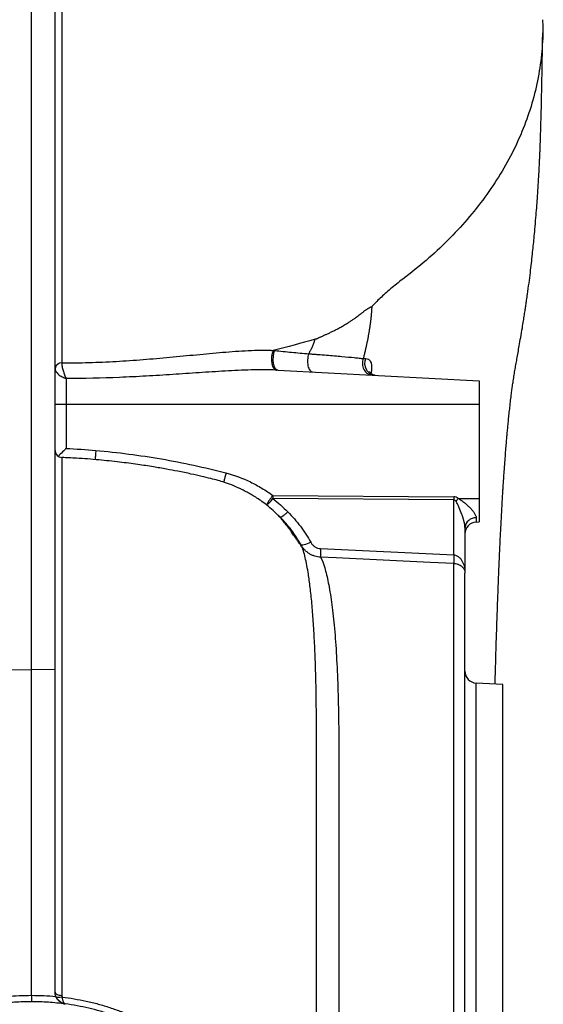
# Model space of a CAD drawing. Header units: millimetres. Extents: x 1346 to 5879, y 1699 to 4699.
# Tile 16 of 19: x 5279 to 5723, y 3309 to 4145. Entities that reach past the tile are written whole.
import ezdxf

# ---------------------------------------------------------------- set-up
doc = ezdxf.new("R2010")
doc.units = ezdxf.units.MM
doc.header["$LTSCALE"] = 2

msp = doc.modelspace()

# ---------------------------------------------------------------- linework, layer by layer
at = {"color": 7, "linetype": 'Continuous', "lineweight": 25}
for p, q in [((5288.52, 3593.35), (5288.52, 4396.76)), ((5308.52, 3593.09), (5308.52, 4396.85)), ((5493.73, 3864.53), (5493.72, 3864.56)), ((5497.69, 3847.77), (5668.52, 3838.82)), ((5318, 3840.67), (5318, 3818.82)), ((5668.52, 3838.82), (5668.52, 3818.82)), ((5308.52, 3818.82), (5318, 3818.82)), ((5318, 3818.82), (5318, 3781.34)), ((5318, 3818.82), (5668.52, 3818.82)), ((5668.52, 3818.82), (5668.52, 3738.82)), ((5314.28, 3773.36), (5314.28, 3773.33)), ((5493.37, 3741.26), (5647.05, 3740.2)), ((5647.05, 3737.61), (5493.37, 3738.67)), ((5647.05, 3690.86), (5647.05, 3737.61)), ((5650.75, 3738.82), (5668.52, 3738.82)), ((5668.52, 3738.82), (5668.52, 3718.82)), ((5499.11, 3723.36), (5497.79, 3724.52)), ((5666, 3722.38), (5666, 3718.69)), ((5656.52, 3714.23), (5656.52, 3675.36)), ((5666, 3718.69), (5668.52, 3718.82)), ((5533.98, 3696.17), (5647.05, 3690.86)), ((5647.05, 3181.07), (5647.05, 3683.56)), ((5656.52, 3166.63), (5656.52, 3675.36)), ((5268.52, 3593.09), (5288.52, 3593.35)), ((5308.52, 3593.09), (5288.52, 3593.35)), ((5288.52, 3316.7), (5288.52, 3593.35)), ((5308.52, 3319.41), (5308.52, 3593.09)), ((5688.52, 3580.82), (5666, 3582)), ((5688.52, 3134.82), (5688.52, 3580.82)), ((5317.18, 3309.43), (5317.18, 3309.31))]:
    msp.add_line(p, q, dxfattribs=at)
at = {"color": 8, "linetype": 'Continuous', "lineweight": 25}
msp.add_line((5666, 3158.95), (5666, 3582), dxfattribs=at)
at = {"color": 7, "linetype": 'Continuous', "lineweight": 25, "flags": 128}
for points in [[(5494.94, 3864.44), (5494.1, 3862.08), (5493.58, 3859.38), (5493.44, 3856.54), (5493.68, 3853.81), (5494.29, 3851.39), (5495.21, 3849.48), (5496.37, 3848.24), (5497.69, 3847.77)], [(5525.56, 3701.59), (5524.04, 3700.86), (5522.58, 3700.23), (5521.23, 3699.72), (5520.02, 3699.34), (5519, 3699.11), (5518.2, 3699.04), (5517.63, 3699.12), (5517.32, 3699.35)], [(5647.05, 3683.56), (5627.09, 3684.5), (5547.24, 3688.25), (5533.98, 3688.88)], [(5308.52, 3319.42), (5308.63, 3318.89), (5308.96, 3318.39), (5309.49, 3317.92), (5310.2, 3317.51), (5311.07, 3317.17), (5312.06, 3316.9), (5313.15, 3316.74), (5314.28, 3316.66)], [(5314.55, 3315.22), (5313.59, 3314.99), (5312.67, 3314.84), (5311.81, 3314.78), (5311.03, 3314.82), (5310.36, 3314.94), (5309.83, 3315.16), (5309.43, 3315.45), (5309.19, 3315.82)]]:
    msp.add_lwpolyline(points, dxfattribs=at)
at = {"color": 7, "linetype": 'Continuous', "lineweight": 25}
for centre, radius, start, end in [((5581.22, 3853.33), 9.93, 154.43804, 263.92939), ((5313.82, 3848.62), 5.35, 85.13919, 171.36141), ((5313.9, 3848.47), 5.44, 86.11347, 171.33734), ((5314.52, 3779.58), 6, 180.00022, 268.10702), ((5546.86, 3698.67), 68.38, 141.47224, 149.57657), ((5678.64, 3739.97), 185.28, 179.60036, 180.39964), ((5832.32, 3738.91), 185.28, 179.60036, 180.39964), ((5477.76, 3749.07), 18.76, 302.72939, 326.33851), ((5830.29, 3604.68), 224.11, 143.23652, 144.03473), ((5665.59, 3713.28), 9.11, 87.39402, 174.01724), ((5666.52, 3708.7), 10, 93, 180), ((5591.81, 3692.52), 57.94, 176.39069, 183.60931), ((5704.11, 3687.21), 57.18, 176.33815, 183.66185), ((5666.52, 3591.99), 10, 180, 267)]:
    msp.add_arc(centre, radius, start, end, dxfattribs=at)
for centre, major_axis, ratio, start_param, end_param in [((5646, 3662.83), (1.08, 77.37), 0.25811, 6.097633, 6.285018), ((5646.52, 3662.83), (0.53, 74.79), 0.133521, 6.09672, 6.284105)]:
    msp.add_ellipse(centre, major_axis=major_axis, ratio=ratio, start_param=start_param, end_param=end_param, dxfattribs=at)
for points, knots in [([(5314.16, 4527.44), (5314.16, 4495.41), (5314.16, 4463.78), (5314.16, 4401.26), (5314.16, 4370.38), (5314.16, 4309.37), (5314.16, 4279.23), (5314.16, 4219.72), (5314.16, 4190.34), (5314.16, 4154.1), (5314.16, 4146.87), (5314.16, 4132.47), (5314.16, 4125.3), (5314.17, 4111.04), (5314.17, 4103.95), (5314.17, 4089.84), (5314.17, 4082.82), (5314.17, 4061.97), (5314.17, 4048.33), (5314.18, 4021.55), (5314.18, 4008.42), (5314.19, 3982.66), (5314.2, 3970.03), (5314.21, 3951.47), (5314.21, 3945.35), (5314.21, 3933.24), (5314.22, 3927.24), (5314.23, 3909.47), (5314.24, 3897.94), (5314.25, 3881.09), (5314.25, 3875.56), (5314.26, 3864.64), (5314.26, 3859.25), (5314.27, 3853.95)], [0, 0, 0, 0, 0.125, 0.125, 0.25, 0.25, 0.375, 0.375, 0.5, 0.5, 0.53125, 0.53125, 0.5625, 0.5625, 0.59375, 0.59375, 0.625, 0.625, 0.6875, 0.6875, 0.75, 0.75, 0.8125, 0.8125, 0.84375, 0.84375, 0.875, 0.875, 0.9375, 0.9375, 0.96875, 0.96875, 1, 1, 1, 1]), ([(5722.3, 4145.49), (5722.35, 4144.94), (5723.01, 4136.92), (5722.16, 4121.41), (5719.57, 4099.15), (5714.52, 4077.18), (5707.37, 4055.63), (5698.12, 4034.62), (5686.86, 4014.24), (5673.7, 3994.6), (5658.73, 3975.78), (5642.04, 3957.88), (5623.88, 3940.89), (5610.49, 3930.4), (5603.82, 3925.17)], [0, 0, 0, 0, 0.006822, 0.099551, 0.191867, 0.283746, 0.375157, 0.466077, 0.556479, 0.646343, 0.735644, 0.824367, 0.91249, 1, 1, 1, 1]), ([(5682.07, 3581.16), (5682.15, 3583.95), (5682.39, 3592.85), (5682.83, 3607.97), (5683.42, 3626.71), (5684.04, 3645.14), (5684.67, 3662.17), (5685.25, 3676.94), (5685.75, 3688.57), (5686.19, 3698.24), (5686.61, 3707.13), (5687.11, 3717.01), (5687.59, 3725.99), (5688.01, 3733.43), (5688.32, 3738.76), (5688.59, 3743.14), (5688.82, 3746.88), (5689.07, 3750.88), (5689.4, 3755.86), (5689.84, 3762.26), (5690.35, 3769.34), (5690.88, 3776.4), (5691.39, 3782.69), (5691.84, 3788.04), (5692.25, 3792.77), (5692.65, 3797.22), (5693.1, 3801.89), (5693.59, 3806.89), (5694.15, 3812.22), (5694.78, 3818.01), (5695.45, 3823.69), (5696.11, 3828.9), (5696.69, 3833.31), (5697.33, 3837.77), (5698.05, 3842.44), (5698.85, 3847.3), (5699.7, 3852.21), (5700.59, 3857.25), (5701.54, 3862.6), (5702.61, 3868.68), (5703.85, 3875.75), (5705.06, 3882.88), (5706.12, 3889.4), (5706.94, 3894.56), (5707.63, 3899.03), (5708.26, 3903.16), (5708.9, 3907.53), (5709.79, 3913.77), (5710.85, 3921.65), (5711.96, 3930.45), (5712.93, 3938.59), (5713.76, 3946.04), (5714.5, 3953.06), (5715.2, 3960.16), (5715.95, 3968.2), (5716.69, 3976.86), (5717.38, 3985.59), (5718, 3994.12), (5718.58, 4002.9), (5719.1, 4011.69), (5719.54, 4019.7), (5719.84, 4025.74), (5720.04, 4030.3), (5720.2, 4033.95), (5720.36, 4038), (5720.54, 4042.98), (5720.75, 4049.16), (5720.98, 4056.64), (5721.22, 4065.54), (5721.47, 4075.96), (5721.72, 4088.01), (5721.98, 4101.78), (5722.24, 4117.29), (5722.41, 4128.43), (5722.5, 4134.24)], [0, 0, 0, 0, 0.011026, 0.035206, 0.060625, 0.086844, 0.110715, 0.13162, 0.149583, 0.161127, 0.174436, 0.189503, 0.206253, 0.216147, 0.224609, 0.231645, 0.237264, 0.242843, 0.251414, 0.262372, 0.275582, 0.288319, 0.299931, 0.309788, 0.318135, 0.326926, 0.335972, 0.346415, 0.358461, 0.37094, 0.386047, 0.39992, 0.411821, 0.424824, 0.440815, 0.456699, 0.471113, 0.484531, 0.497577, 0.510654, 0.525226, 0.541688, 0.553004, 0.56301, 0.571499, 0.578392, 0.585735, 0.594865, 0.611769, 0.627793, 0.642038, 0.655276, 0.667776, 0.679948, 0.693794, 0.711725, 0.727644, 0.742338, 0.759644, 0.777469, 0.792484, 0.805219, 0.811916, 0.818079, 0.825415, 0.83497, 0.846831, 0.861086, 0.877822, 0.897109, 0.918992, 0.943479, 0.97052, 1, 1, 1, 1]), ([(5603.82, 3925.17), (5600.03, 3922.31), (5593.16, 3916.79), (5584.57, 3909.08), (5579.61, 3904.15), (5577.36, 3901.81)], [0.88874425, 0.88874425, 0.88874425, 0.88874425, 0.89381493, 0.89888561, 0.90350219, 0.90350219, 0.90350219, 0.90350219]), ([(5530.98, 3874.61), (5531.21, 3874.73), (5531.69, 3874.96), (5532.44, 3875.31), (5533.26, 3875.69), (5534.13, 3876.09), (5535.05, 3876.51), (5536.04, 3876.96), (5537.08, 3877.43), (5538.18, 3877.93), (5539.33, 3878.46), (5540.54, 3879.02), (5541.79, 3879.62), (5543.1, 3880.25), (5544.45, 3880.91), (5545.85, 3881.61), (5547.3, 3882.35), (5548.79, 3883.13), (5550.32, 3883.96), (5551.88, 3884.83), (5553.48, 3885.74), (5555.11, 3886.71), (5557.01, 3887.86), (5559.08, 3889.19), (5561.26, 3890.64), (5563.25, 3892.04), (5565.07, 3893.36), (5566.72, 3894.61), (5568.05, 3895.65), (5569.11, 3896.49), (5569.96, 3897.14), (5570.77, 3897.76), (5571.56, 3898.34), (5572.32, 3898.88), (5573.05, 3899.38), (5573.74, 3899.84), (5574.42, 3900.27), (5575.06, 3900.66), (5575.68, 3901.01), (5576.27, 3901.32), (5576.83, 3901.59), (5577.19, 3901.74), (5577.36, 3901.81)], [0, 0, 0, 0, 0.0125406, 0.0261502, 0.0408355, 0.0566022, 0.0734553, 0.0913989, 0.1104366, 0.1305717, 0.1518071, 0.1741453, 0.1975885, 0.2221387, 0.2477976, 0.2745667, 0.302447, 0.3314392, 0.3615438, 0.3927608, 0.4250898, 0.4585301, 0.4930806, 0.5433251, 0.5906249, 0.6349733, 0.6763662, 0.7148011, 0.7502779, 0.7714864, 0.792271, 0.8126529, 0.8326548, 0.8523009, 0.8716167, 0.8906294, 0.9093674, 0.9278606, 0.9461403, 0.9642388, 0.9821896, 1, 1, 1, 1]), ([(5577.36, 3901.81), (5577.34, 3901.38), (5577.3, 3900.52), (5577.23, 3899.21), (5577.14, 3897.89), (5577.05, 3896.57), (5576.94, 3895.23), (5576.81, 3893.89), (5576.68, 3892.54), (5576.54, 3891.19), (5576.38, 3889.82), (5576.21, 3888.45), (5576.03, 3887.06), (5575.84, 3885.67), (5575.64, 3884.27), (5575.42, 3882.87), (5575.2, 3881.45), (5574.96, 3880.02), (5574.71, 3878.59), (5574.46, 3877.15), (5574.19, 3875.7), (5573.91, 3874.24), (5573.62, 3872.77), (5573.32, 3871.3), (5573.01, 3869.81), (5572.69, 3868.32), (5572.37, 3866.82), (5572.03, 3865.31), (5571.68, 3863.79), (5571.33, 3862.26), (5570.96, 3860.72), (5570.59, 3859.18), (5570.33, 3858.14), (5570.2, 3857.62)], [0, 0, 0, 0, 0.032788, 0.065503, 0.098149, 0.13073, 0.163249, 0.195712, 0.228121, 0.260482, 0.292797, 0.325071, 0.357308, 0.389511, 0.421685, 0.453834, 0.485961, 0.518071, 0.550166, 0.582251, 0.614329, 0.646404, 0.678479, 0.710559, 0.742646, 0.774743, 0.806855, 0.838984, 0.871134, 0.903307, 0.935507, 0.967737, 1, 1, 1, 1]), ([(5523.82, 3861.65), (5523.97, 3861.91), (5524.28, 3862.44), (5524.72, 3863.21), (5525.15, 3863.98), (5525.56, 3864.74), (5525.94, 3865.48), (5526.31, 3866.22), (5526.66, 3866.94), (5526.99, 3867.65), (5527.29, 3868.35), (5527.58, 3869.04), (5527.86, 3869.71), (5528.11, 3870.38), (5528.34, 3871.03), (5528.55, 3871.67), (5528.75, 3872.29), (5528.92, 3872.9), (5529.08, 3873.5), (5529.16, 3873.89), (5529.21, 3874.09)], [0, 0, 0, 0, 0.061964, 0.123092, 0.183397, 0.242893, 0.301593, 0.359512, 0.416665, 0.473068, 0.528739, 0.583694, 0.637953, 0.691534, 0.744459, 0.796748, 0.848422, 0.899507, 0.950024, 1, 1, 1, 1]), ([(5314.27, 3853.9), (5321.98, 3853.9), (5329.68, 3854.02), (5345.05, 3854.47), (5352.73, 3854.81), (5368.04, 3855.67), (5375.67, 3856.2), (5390.92, 3857.39), (5398.51, 3858.06), (5413.59, 3859.45), (5421.09, 3860.19), (5436, 3861.63), (5443.4, 3862.34), (5454.42, 3863.27), (5458.08, 3863.56), (5465.37, 3864.06), (5469, 3864.28), (5476.18, 3864.6), (5479.74, 3864.71), (5485.01, 3864.75), (5486.75, 3864.74), (5489.35, 3864.7), (5490.22, 3864.67), (5491.51, 3864.63), (5491.94, 3864.62), (5492.79, 3864.58), (5493.23, 3864.56), (5493.65, 3864.54)], [0, 0, 0, 0, 0.125, 0.125, 0.25, 0.25, 0.375, 0.375, 0.5, 0.5, 0.625, 0.625, 0.75, 0.75, 0.8125, 0.8125, 0.875, 0.875, 0.9375, 0.9375, 0.96875, 0.96875, 0.984375, 0.984375, 0.992187, 0.992187, 1, 1, 1, 1]), ([(5493.73, 3864.53), (5493.4, 3863.83), (5493.13, 3863.05), (5492.79, 3861.77), (5492.69, 3861.33), (5492.53, 3860.43), (5492.46, 3859.98), (5492.35, 3859.05), (5492.31, 3858.57), (5492.27, 3857.63), (5492.26, 3857.16), (5492.28, 3856.22), (5492.31, 3855.76), (5492.39, 3854.84), (5492.44, 3854.39), (5492.59, 3853.52), (5492.67, 3853.1), (5492.87, 3852.29), (5492.99, 3851.9), (5493.37, 3850.8), (5493.67, 3850.15), (5494.37, 3849.07), (5494.75, 3848.65), (5495.37, 3848.19), (5495.58, 3848.07), (5496.02, 3847.9), (5496.24, 3847.85), (5496.46, 3847.83)], [0, 0, 0, 0, 0.125, 0.125, 0.1875, 0.1875, 0.25, 0.25, 0.3125, 0.3125, 0.375, 0.375, 0.4375, 0.4375, 0.5, 0.5, 0.5625, 0.5625, 0.625, 0.625, 0.75, 0.75, 0.875, 0.875, 0.9375, 0.9375, 1, 1, 1, 1]), ([(5493.65, 3864.54), (5493.65, 3864.54), (5493.65, 3864.54), (5493.65, 3864.54), (5493.68, 3864.54), (5493.7, 3864.54), (5493.73, 3864.53)], [-0.00000006, -0.00000006, -0.00000006, -0.00000006, 0, 0, 0, 0.00004467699, 0.00004467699, 0.00004467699, 0.00004467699]), ([(5494.94, 3864.44), (5499.72, 3863.96), (5504.52, 3863.48), (5514.15, 3862.55), (5518.98, 3862.1), (5523.81, 3861.65)], [0, 0, 0, 0, 0.5, 0.5, 1, 1, 1, 1]), ([(5523.83, 3861.65), (5523.57, 3860.91), (5523.36, 3860.1), (5523.04, 3858.42), (5522.93, 3857.54), (5522.82, 3855.78), (5522.82, 3854.89), (5522.93, 3853.17), (5523.04, 3852.34), (5523.37, 3850.77), (5523.58, 3850.05), (5524.1, 3848.76), (5524.4, 3848.19), (5525.06, 3847.26), (5525.43, 3846.9), (5526.21, 3846.4), (5526.61, 3846.26), (5527.03, 3846.23)], [0, 0, 0, 0, 0.125, 0.125, 0.25, 0.25, 0.375, 0.375, 0.5, 0.5, 0.625, 0.625, 0.75, 0.75, 0.875, 0.875, 1, 1, 1, 1]), ([(5523.84, 3861.65), (5524, 3861.64), (5524.18, 3861.62), (5524.51, 3861.6), (5525.02, 3861.56), (5526.19, 3861.48), (5527.18, 3861.41), (5529.14, 3861.27), (5530.42, 3861.17), (5534.2, 3860.89), (5536.63, 3860.7), (5541.31, 3860.33), (5543.57, 3860.14), (5547.9, 3859.78), (5549.99, 3859.6), (5555.88, 3859.08), (5559.36, 3858.76), (5563.92, 3858.3), (5565.33, 3858.16), (5567.28, 3857.95), (5567.9, 3857.88), (5568.79, 3857.78), (5569.22, 3857.73), (5569.71, 3857.67), (5569.91, 3857.65), (5570.05, 3857.63), (5570.12, 3857.62), (5570.18, 3857.61)], [0, 0, 0, 0, 0.007813, 0.007813, 0.015625, 0.03125, 0.0625, 0.0625, 0.125, 0.125, 0.25, 0.25, 0.375, 0.375, 0.5, 0.5, 0.75, 0.75, 0.875, 0.875, 0.9375, 0.9375, 0.96875, 0.984375, 0.992188, 0.992188, 1, 1, 1, 1]), ([(5570.2, 3857.61), (5569.57, 3856.14), (5569.29, 3854.5), (5569.47, 3851.27), (5569.93, 3849.68), (5571.49, 3846.93), (5572.6, 3845.76), (5575.19, 3844.11), (5576.68, 3843.63), (5578.19, 3843.55)], [0, 0, 0, 0, 0.25, 0.25, 0.5, 0.5, 0.75, 0.75, 1, 1, 1, 1]), ([(5308.53, 3849.29), (5308.54, 3848.88), (5308.61, 3848.45), (5308.88, 3847.59), (5309.08, 3847.14), (5309.57, 3846.27), (5309.88, 3845.83), (5310.58, 3844.99), (5310.98, 3844.58), (5311.85, 3843.81), (5312.33, 3843.43), (5313.34, 3842.73), (5313.88, 3842.41), (5315, 3841.82), (5315.58, 3841.55), (5316.48, 3841.18), (5316.78, 3841.07), (5317.39, 3840.86), (5317.7, 3840.76), (5318, 3840.67)], [0, 0, 0, 0, 0.125, 0.125, 0.25, 0.25, 0.375, 0.375, 0.5, 0.5, 0.625, 0.625, 0.75, 0.75, 0.875, 0.875, 0.9375, 0.9375, 1, 1, 1, 1]), ([(5314.27, 3853.9), (5314.26, 3853.48), (5314.27, 3853.02), (5314.34, 3852.04), (5314.41, 3851.5), (5314.58, 3850.4), (5314.69, 3849.82), (5314.96, 3848.64), (5315.11, 3848.04), (5315.46, 3846.85), (5315.65, 3846.24), (5316.06, 3845.04), (5316.28, 3844.46), (5316.74, 3843.31), (5316.98, 3842.75), (5317.36, 3841.94), (5317.48, 3841.68), (5317.74, 3841.17), (5317.87, 3840.91), (5318, 3840.67)], [0, 0, 0, 0, 0.125, 0.125, 0.25, 0.25, 0.375, 0.375, 0.5, 0.5, 0.625, 0.625, 0.75, 0.75, 0.875, 0.875, 0.9375, 0.9375, 1, 1, 1, 1]), ([(5496.46, 3847.83), (5492.92, 3847.99), (5489.35, 3848.06), (5482.17, 3848.07), (5478.55, 3848.02), (5471.28, 3847.83), (5467.62, 3847.69), (5460.29, 3847.36), (5456.61, 3847.17), (5445.56, 3846.54), (5438.17, 3846.06), (5423.32, 3845.07), (5415.87, 3844.55), (5400.93, 3843.58), (5393.43, 3843.11), (5378.39, 3842.27), (5370.87, 3841.9), (5348.26, 3840.99), (5333.15, 3840.65), (5318, 3840.67)], [0, 0, 0, 0, 0.0625, 0.0625, 0.125, 0.125, 0.1875, 0.1875, 0.25, 0.25, 0.375, 0.375, 0.5, 0.5, 0.625, 0.625, 0.75, 0.75, 1, 1, 1, 1]), ([(5580.1, 3843.47), (5580.02, 3843.47), (5579.59, 3843.46), (5578.28, 3843.8), (5576.73, 3844.8), (5575.8, 3845.89), (5575.47, 3846.63), (5575.46, 3846.67), (5575.46, 3846.69)], [0, 0, 0, 0, 0.049782, 0.267819, 0.490322, 0.677554, 0.861298, 1, 1, 1, 1]), ([(5318, 3781.34), (5317.99, 3781.33), (5317.65, 3781), (5315.92, 3779.35), (5313.41, 3776.92), (5311.79, 3775.27), (5311.24, 3774.71)], [0, 0, 0, 0, 0.002756, 0.138348, 0.70346, 1, 1, 1, 1]), ([(5518.58, 3696.5), (5518.09, 3697.3), (5517.16, 3698.81), (5515.51, 3701.23), (5514.02, 3703.34), (5513, 3704.74), (5512.45, 3705.51), (5511.91, 3706.31), (5511.31, 3707.18), (5510.41, 3708.51), (5509.22, 3710.26), (5507.87, 3712.2), (5506.34, 3714.33), (5504.34, 3716.98), (5502.12, 3719.78), (5499.36, 3722.94), (5495.78, 3726.64), (5491.08, 3730.95), (5485.71, 3735.17), (5480.94, 3738.49), (5476.97, 3741), (5473.33, 3743.13), (5470.45, 3744.69), (5468.37, 3745.75), (5466.37, 3746.73), (5463.37, 3748.15), (5458.49, 3750.23), (5452.84, 3752.3), (5446.69, 3754.2), (5440.26, 3755.8), (5432.56, 3757.64), (5423.26, 3759.72), (5413.29, 3761.78), (5402.65, 3763.79), (5391.36, 3765.75), (5378.09, 3767.79), (5362.66, 3769.81), (5345.28, 3771.63), (5328.91, 3772.93), (5318.43, 3773.35), (5314.29, 3773.52)], [0, 0, 0, 0, 0.043279, 0.081966, 0.113168, 0.121416, 0.128571, 0.131826, 0.135027, 0.14179, 0.149843, 0.159779, 0.171928, 0.18648, 0.209737, 0.232786, 0.253365, 0.281315, 0.30926, 0.329964, 0.351274, 0.369028, 0.382876, 0.392619, 0.398511, 0.412583, 0.433414, 0.461935, 0.48337, 0.508724, 0.538928, 0.575175, 0.619122, 0.656496, 0.700114, 0.751286, 0.811132, 0.879319, 0.952324, 1, 1, 1, 1]), ([(5343.13, 3779.58), (5361.78, 3777.94), (5380.34, 3775.54), (5417.23, 3769.16), (5435.51, 3765.2), (5453.62, 3760.43)], [0, 0, 0, 0, 0.5, 0.5, 1, 1, 1, 1]), ([(5453.62, 3760.44), (5460.84, 3758.54), (5467.75, 3755.98), (5477.7, 3751.18), (5480.94, 3749.43), (5487.28, 3745.58), (5490.38, 3743.49), (5493.37, 3741.26)], [0, 0, 0, 0, 0.5, 0.5, 0.75, 0.75, 1, 1, 1, 1]), ([(5656.52, 3714.23), (5656.52, 3715.04), (5656.43, 3715.89), (5656.12, 3717.68), (5655.91, 3718.61), (5655.42, 3720.48), (5655.14, 3721.42), (5654.55, 3723.32), (5654.22, 3724.27), (5653.21, 3727.13), (5652.47, 3729.02), (5651.27, 3731.81), (5650.85, 3732.74), (5650.18, 3734.11), (5649.94, 3734.56), (5649.45, 3735.45), (5649.19, 3735.89), (5648.9, 3736.3)], [0, 0, 0, 0, 0.125, 0.125, 0.25, 0.25, 0.375, 0.375, 0.5, 0.5, 0.75, 0.75, 0.875, 0.875, 0.9375, 0.9375, 1, 1, 1, 1]), ([(5650.75, 3738.82), (5651.71, 3738.33), (5652.61, 3737.75), (5654.35, 3736.52), (5655.2, 3735.87), (5656.83, 3734.53), (5657.62, 3733.84), (5659.14, 3732.44), (5659.88, 3731.73), (5661.3, 3730.28), (5661.98, 3729.54), (5663.22, 3728.07), (5663.8, 3727.33), (5664.79, 3725.86), (5665.22, 3725.11), (5665.67, 3724.05), (5665.79, 3723.71), (5665.96, 3723.03), (5666, 3722.7), (5666, 3722.38)], [0, 0, 0, 0, 0.125, 0.125, 0.25, 0.25, 0.375, 0.375, 0.5, 0.5, 0.625, 0.625, 0.75, 0.75, 0.875, 0.875, 0.9375, 0.9375, 1, 1, 1, 1]), ([(5517.32, 3699.35), (5514.9, 3703.75), (5512.17, 3707.96), (5507.61, 3713.98), (5506.01, 3715.94), (5503.5, 3718.79), (5502.65, 3719.73), (5501.34, 3721.11), (5500.9, 3721.56), (5500.01, 3722.47), (5499.56, 3722.92), (5499.11, 3723.36)], [0, 0, 0, 0, 0.5, 0.5, 0.75, 0.75, 0.875, 0.875, 0.9375, 0.9375, 1, 1, 1, 1]), ([(5506.13, 3727.37), (5505.36, 3726.64), (5504.59, 3725.96), (5503.16, 3724.75), (5502.49, 3724.24), (5501.33, 3723.42), (5500.83, 3723.12), (5500.07, 3722.78), (5499.8, 3722.74), (5499.66, 3722.83)], [0, 0, 0, 0, 0.25, 0.25, 0.5, 0.5, 0.75, 0.75, 1, 1, 1, 1]), ([(5506.16, 3727.35), (5510.03, 3723.5), (5513.57, 3719.42), (5520.03, 3710.83), (5522.96, 3706.32), (5525.56, 3701.59)], [0, 0, 0, 0, 0.5, 0.5, 1, 1, 1, 1]), ([(5533.98, 3688.88), (5532.25, 3688.95), (5530.57, 3689.25), (5528.12, 3690.03), (5527.31, 3690.34), (5525.75, 3691.06), (5525.01, 3691.47), (5523.57, 3692.39), (5522.87, 3692.89), (5521.55, 3693.98), (5520.92, 3694.58), (5519.16, 3696.45), (5518.16, 3697.84), (5517.32, 3699.35)], [0, 0, 0, 0, 0.25, 0.25, 0.375, 0.375, 0.5, 0.5, 0.625, 0.625, 0.75, 0.75, 1, 1, 1, 1]), ([(5525.56, 3701.59), (5525.98, 3700.83), (5526.48, 3700.13), (5527.35, 3699.17), (5527.67, 3698.86), (5528.33, 3698.3), (5528.68, 3698.03), (5529.4, 3697.56), (5529.78, 3697.34), (5530.57, 3696.96), (5530.98, 3696.79), (5532.24, 3696.38), (5533.09, 3696.21), (5533.98, 3696.17)], [0, 0, 0, 0, 0.25, 0.25, 0.375, 0.375, 0.5, 0.5, 0.625, 0.625, 0.75, 0.75, 1, 1, 1, 1]), ([(5533.98, 3688.88), (5535.23, 3686.49), (5536.37, 3683.48), (5538.52, 3676.23), (5539.52, 3671.99), (5540.96, 3664.7), (5541.43, 3662.11), (5542.35, 3656.65), (5542.79, 3653.77), (5544.04, 3644.74), (5544.79, 3638.16), (5546.12, 3623.91), (5546.71, 3616.23), (5547.71, 3599.78), (5548.13, 3591), (5548.55, 3579.32), (5548.62, 3576.95), (5548.77, 3572.14), (5548.84, 3569.69), (5549.02, 3562.27), (5549.13, 3557.21), (5549.38, 3541.71), (5549.46, 3530.94), (5549.48, 3514.16), (5549.48, 3508.46), (5549.48, 3496.85), (5549.48, 3490.94), (5549.48, 3472.89), (5549.48, 3460.44), (5549.48, 3441.11), (5549.48, 3434.56), (5549.48, 3424.56), (5549.48, 3421.2), (5549.48, 3414.44), (5549.48, 3411.05), (5549.48, 3393.99), (5549.48, 3380.1), (5549.48, 3351.81), (5549.48, 3337.42), (5549.48, 3308.14), (5549.48, 3293.26), (5549.48, 3270.56), (5549.48, 3262.94), (5549.48, 3251.4), (5549.48, 3247.54), (5549.48, 3239.78), (5549.48, 3235.89), (5549.48, 3216.39), (5549.48, 3200.76), (5549.48, 3185.08)], [0, 0, 0, 0, 0.0625, 0.0625, 0.125, 0.125, 0.15625, 0.15625, 0.1875, 0.1875, 0.25, 0.25, 0.3125, 0.3125, 0.375, 0.375, 0.390625, 0.390625, 0.40625, 0.40625, 0.4375, 0.4375, 0.5, 0.5, 0.53125, 0.53125, 0.5625, 0.5625, 0.625, 0.625, 0.65625, 0.65625, 0.671875, 0.671875, 0.6875, 0.6875, 0.75, 0.75, 0.8125, 0.8125, 0.875, 0.875, 0.90625, 0.90625, 0.921875, 0.921875, 0.9375, 0.9375, 1, 1, 1, 1]), ([(5647.05, 3690.86), (5647.92, 3690.79), (5648.75, 3690.55), (5649.91, 3689.99), (5650.28, 3689.77), (5650.97, 3689.29), (5651.3, 3689.03), (5652.22, 3688.19), (5652.77, 3687.55), (5653.73, 3686.21), (5654.14, 3685.5), (5655.22, 3683.3), (5655.71, 3681.75), (5656.2, 3679.37), (5656.32, 3678.57), (5656.44, 3677.37), (5656.47, 3676.97), (5656.51, 3676.16), (5656.52, 3675.76), (5656.52, 3675.36)], [0, 0, 0, 0, 0.125, 0.125, 0.1875, 0.1875, 0.25, 0.25, 0.375, 0.375, 0.5, 0.5, 0.75, 0.75, 0.875, 0.875, 0.9375, 0.9375, 1, 1, 1, 1]), ([(5647.05, 3683.56), (5647.92, 3683.52), (5648.74, 3683.4), (5649.91, 3683.1), (5650.28, 3682.99), (5650.97, 3682.73), (5651.3, 3682.59), (5652.22, 3682.15), (5652.77, 3681.81), (5653.73, 3681.11), (5654.14, 3680.73), (5655.22, 3679.56), (5655.71, 3678.75), (5656.21, 3677.48), (5656.33, 3677.06), (5656.45, 3676.42), (5656.47, 3676.21), (5656.51, 3675.78), (5656.52, 3675.57), (5656.52, 3675.36)], [0, 0, 0, 0, 0.125, 0.125, 0.1875, 0.1875, 0.25, 0.25, 0.375, 0.375, 0.5, 0.5, 0.75, 0.75, 0.875, 0.875, 0.9375, 0.9375, 1, 1, 1, 1]), ([(5530.52, 3529.84), (5530.52, 3529.84), (5530.52, 3539.3), (5530.53, 3549.46), (5530.37, 3558.52), (5530.36, 3559.16)], [0, 0, 0, 0, 0.000003, 0.929414, 1, 1, 1, 1]), ([(5530.52, 3184.25), (5530.52, 3200.34), (5530.52, 3216.4), (5530.52, 3236.41), (5530.52, 3240.42), (5530.52, 3248.4), (5530.52, 3252.37), (5530.52, 3264.24), (5530.52, 3272.09), (5530.52, 3295.46), (5530.52, 3310.78), (5530.52, 3340.92), (5530.52, 3355.74), (5530.52, 3384.87), (5530.52, 3399.19), (5530.52, 3416.76), (5530.52, 3420.26), (5530.52, 3427.23), (5530.52, 3430.7), (5530.52, 3441.03), (5530.52, 3447.82), (5530.52, 3467.88), (5530.52, 3480.84), (5530.52, 3499.68), (5530.52, 3505.85), (5530.52, 3514.96), (5530.52, 3517.98), (5530.52, 3522.46), (5530.52, 3524.69), (5530.52, 3527.27), (5530.52, 3528.37), (5530.52, 3529.11), (5530.52, 3529.48), (5530.52, 3529.84)], [0, 0, 0, 0, 0.125, 0.125, 0.15625, 0.15625, 0.1875, 0.1875, 0.25, 0.25, 0.375, 0.375, 0.5, 0.5, 0.625, 0.625, 0.65625, 0.65625, 0.6875, 0.6875, 0.75, 0.75, 0.875, 0.875, 0.9375, 0.9375, 0.96875, 0.96875, 0.984375, 0.992187, 0.996094, 0.996094, 1, 1, 1, 1]), ([(5288.52, 3316.7), (5288.52, 3315.89), (5288.52, 3315.16), (5288.52, 3314.16), (5288.52, 3313.85), (5288.52, 3313.27), (5288.52, 3313.01), (5288.52, 3312.3), (5288.52, 3311.92), (5288.52, 3311.54), (5288.52, 3311.44), (5288.52, 3311.31), (5288.52, 3311.27), (5288.52, 3311.26)], [0, 0, 0, 0, 0.25, 0.25, 0.375, 0.375, 0.5, 0.5, 0.75, 0.75, 0.875, 0.875, 1, 1, 1, 1]), ([(5311.29, 3312.6), (5311.17, 3312.69), (5310.16, 3313.44), (5309.65, 3314.7), (5309.19, 3315.82)], [0, 0, 0, 0, 0.117662, 1, 1, 1, 1]), ([(5309.22, 3315.72), (5309.61, 3314.72), (5310.12, 3313.86), (5311, 3312.74), (5311.32, 3312.39), (5311.97, 3311.76), (5312.3, 3311.48), (5312.99, 3310.96), (5313.35, 3310.73), (5314.09, 3310.31), (5314.46, 3310.13), (5315.22, 3309.81), (5315.61, 3309.68), (5316.19, 3309.51), (5316.39, 3309.46), (5316.78, 3309.38), (5316.98, 3309.34), (5317.18, 3309.31)], [0, 0, 0, 0, 0.25, 0.25, 0.375, 0.375, 0.5, 0.5, 0.625, 0.625, 0.75, 0.75, 0.875, 0.875, 0.9375, 0.9375, 1, 1, 1, 1]), ([(5314.55, 3315.22), (5321.47, 3314.39), (5328.31, 3313.23), (5336.75, 3311.39), (5338.43, 3311), (5341.78, 3310.17), (5343.45, 3309.73), (5348.45, 3308.37), (5351.75, 3307.37), (5358.32, 3305.22), (5361.59, 3304.06), (5366.45, 3302.2), (5368.06, 3301.56), (5371.28, 3300.23), (5372.89, 3299.55), (5380.86, 3296.03), (5387.02, 3292.94), (5398.95, 3286.21), (5404.72, 3282.58), (5415.87, 3274.79), (5421.25, 3270.64), (5429.04, 3264.01), (5431.59, 3261.72), (5436.56, 3257.07), (5438.98, 3254.69), (5446.03, 3247.42), (5450.47, 3242.38), (5458.87, 3231.94), (5462.81, 3226.52), (5468.37, 3218.12), (5470.16, 3215.26), (5473.63, 3209.46), (5475.29, 3206.52), (5480.06, 3197.61), (5482.96, 3191.54), (5488.21, 3179.12), (5490.55, 3172.76), (5493.66, 3162.99), (5494.62, 3159.69), (5495.96, 3154.67), (5496.39, 3152.99), (5497.21, 3149.61), (5497.6, 3147.92), (5499.44, 3139.44), (5500.6, 3132.62), (5501.85, 3122.32), (5502.19, 3118.88), (5502.58, 3113.69), (5502.69, 3111.96), (5502.87, 3108.5), (5502.93, 3106.77), (5503.18, 3098.16), (5503.05, 3091.41), (5502.54, 3083.09), (5502.42, 3081.44), (5502.14, 3078.14), (5501.98, 3076.49), (5501.46, 3071.6), (5501.05, 3068.39), (5499.62, 3058.9), (5498.43, 3052.76), (5495.59, 3040.77), (5493.94, 3034.91), (5491.15, 3026.29), (5490.16, 3023.44), (5488.08, 3017.79), (5486.98, 3015.01), (5483.56, 3006.76), (5481.08, 3001.4), (5475.72, 2990.93), (5472.84, 2985.82), (5466.67, 2975.81), (5463.38, 2970.92), (5456.36, 2961.35), (5452.64, 2956.66), (5447.68, 2950.94), (5446.67, 2949.81), (5444.62, 2947.55), (5443.58, 2946.42), (5440.43, 2943.08), (5438.28, 2940.9), (5431.69, 2934.47), (5427.09, 2930.36), (5417.47, 2922.47), (5412.44, 2918.7), (5401.94, 2911.54), (5396.45, 2908.13), (5384.97, 2901.74), (5379.08, 2898.81), (5366.96, 2893.47), (5360.73, 2891.06), (5351.14, 2887.88), (5347.89, 2886.89), (5341.32, 2885.05), (5337.98, 2884.21), (5327.85, 2881.91), (5321, 2880.71), (5314.06, 2879.85)], [0, 0, 0, 0, 0.03125, 0.03125, 0.039063, 0.039063, 0.046875, 0.046875, 0.0625, 0.0625, 0.078125, 0.078125, 0.085938, 0.085938, 0.09375, 0.09375, 0.125, 0.125, 0.15625, 0.15625, 0.1875, 0.1875, 0.203125, 0.203125, 0.21875, 0.21875, 0.25, 0.25, 0.28125, 0.28125, 0.296875, 0.296875, 0.3125, 0.3125, 0.34375, 0.34375, 0.375, 0.375, 0.390625, 0.390625, 0.398437, 0.398437, 0.40625, 0.40625, 0.4375, 0.4375, 0.453125, 0.453125, 0.460937, 0.460937, 0.46875, 0.46875, 0.5, 0.5, 0.507812, 0.507812, 0.515625, 0.515625, 0.53125, 0.53125, 0.5625, 0.5625, 0.59375, 0.59375, 0.609375, 0.609375, 0.625, 0.625, 0.65625, 0.65625, 0.6875, 0.6875, 0.71875, 0.71875, 0.75, 0.75, 0.757813, 0.757813, 0.765625, 0.765625, 0.78125, 0.78125, 0.8125, 0.8125, 0.84375, 0.84375, 0.875, 0.875, 0.90625, 0.90625, 0.9375, 0.9375, 0.953125, 0.953125, 0.96875, 0.96875, 1, 1, 1, 1]), ([(5314.28, 3316.66), (5314.28, 3316.42), (5314.31, 3316.18), (5314.39, 3315.7), (5314.46, 3315.46), (5314.55, 3315.22)], [0, 0, 0, 0, 0.5, 0.5, 1, 1, 1, 1]), ([(5314.55, 3315.22), (5314.62, 3314.38), (5314.73, 3313.61), (5314.97, 3312.58), (5315.06, 3312.25), (5315.25, 3311.66), (5315.36, 3311.39), (5315.59, 3310.89), (5315.71, 3310.67), (5315.97, 3310.28), (5316.11, 3310.1), (5316.39, 3309.81), (5316.54, 3309.7), (5316.78, 3309.57), (5316.85, 3309.53), (5317.01, 3309.47), (5317.1, 3309.45), (5317.18, 3309.43)], [0, 0, 0, 0, 0.25, 0.25, 0.375, 0.375, 0.5, 0.5, 0.625, 0.625, 0.75, 0.75, 0.875, 0.875, 0.9375, 0.9375, 1, 1, 1, 1]), ([(5288.52, 3311.26), (5283.73, 3311.26), (5278.94, 3311.1), (5269.38, 3310.45), (5264.62, 3309.96), (5259.87, 3309.31)], [0, 0, 0, 0, 0.5, 0.5, 1, 1, 1, 1]), ([(5317.18, 3309.31), (5312.43, 3309.96), (5307.67, 3310.45), (5298.11, 3311.1), (5293.32, 3311.26), (5288.52, 3311.26)], [0, 0, 0, 0, 0.5, 0.5, 1, 1, 1, 1]), ([(5317.17, 2889.98), (5320.54, 2890.44), (5323.89, 2890.98), (5328.88, 2891.9), (5330.54, 2892.22), (5333.84, 2892.91), (5335.49, 2893.28), (5343.67, 2895.19), (5350.03, 2897), (5362.43, 2901.14), (5368.46, 2903.47), (5377.28, 2907.33), (5380.18, 2908.68), (5384.47, 2910.8), (5385.89, 2911.52), (5388.71, 2912.99), (5390.12, 2913.74), (5397.06, 2917.56), (5402.37, 2920.8), (5412.56, 2927.62), (5417.44, 2931.21), (5426.79, 2938.69), (5431.26, 2942.59), (5437.69, 2948.68), (5439.78, 2950.75), (5443.88, 2954.97), (5445.88, 2957.11), (5451.68, 2963.6), (5455.33, 2968.03), (5462.2, 2977.09), (5465.43, 2981.71), (5471.49, 2991.18), (5474.33, 2996.02), (5479.62, 3005.94), (5482.08, 3011.02), (5485.48, 3018.84), (5486.57, 3021.48), (5488.65, 3026.85), (5489.64, 3029.56), (5492.44, 3037.76), (5494.09, 3043.35), (5496.96, 3054.81), (5498.18, 3060.68), (5499.64, 3069.8), (5500.07, 3072.89), (5500.61, 3077.61), (5500.77, 3079.2), (5501.06, 3082.4), (5501.19, 3084), (5501.74, 3092.05), (5501.88, 3098.62), (5501.61, 3108.67), (5501.43, 3112.07), (5500.92, 3118.81), (5500.58, 3122.17), (5499.32, 3132.2), (5498.15, 3138.84), (5496.3, 3147.08), (5495.9, 3148.72), (5495.08, 3152), (5494.65, 3153.64), (5493.3, 3158.51), (5492.33, 3161.71), (5489.21, 3171.17), (5486.86, 3177.3), (5481.63, 3189.28), (5478.75, 3195.12), (5474.02, 3203.69), (5472.38, 3206.52), (5468.95, 3212.1), (5467.18, 3214.84), (5461.7, 3222.92), (5457.82, 3228.12), (5449.58, 3238.16), (5445.22, 3242.99), (5438.32, 3249.98), (5435.96, 3252.27), (5431.11, 3256.75), (5428.61, 3258.95), (5421, 3265.35), (5415.75, 3269.37), (5404.89, 3276.91), (5399.28, 3280.43), (5387.68, 3286.98), (5381.69, 3290), (5372.42, 3294.15), (5369.28, 3295.46), (5362.97, 3297.93), (5359.79, 3299.09), (5353.39, 3301.25), (5350.17, 3302.25), (5343.69, 3304.11), (5340.42, 3304.96), (5330.57, 3307.28), (5323.92, 3308.51), (5317.18, 3309.43)], [0, 0, 0, 0, 0.015625, 0.015625, 0.023438, 0.023438, 0.03125, 0.03125, 0.0625, 0.0625, 0.09375, 0.09375, 0.109375, 0.109375, 0.117188, 0.117188, 0.125, 0.125, 0.15625, 0.15625, 0.1875, 0.1875, 0.21875, 0.21875, 0.234375, 0.234375, 0.25, 0.25, 0.28125, 0.28125, 0.3125, 0.3125, 0.34375, 0.34375, 0.375, 0.375, 0.390625, 0.390625, 0.40625, 0.40625, 0.4375, 0.4375, 0.46875, 0.46875, 0.484375, 0.484375, 0.492188, 0.492188, 0.5, 0.5, 0.53125, 0.53125, 0.546875, 0.546875, 0.5625, 0.5625, 0.59375, 0.59375, 0.601563, 0.601563, 0.609375, 0.609375, 0.625, 0.625, 0.65625, 0.65625, 0.6875, 0.6875, 0.703125, 0.703125, 0.71875, 0.71875, 0.75, 0.75, 0.78125, 0.78125, 0.796875, 0.796875, 0.8125, 0.8125, 0.84375, 0.84375, 0.875, 0.875, 0.90625, 0.90625, 0.921875, 0.921875, 0.9375, 0.9375, 0.953125, 0.953125, 0.96875, 0.96875, 1, 1, 1, 1])]:
    msp.add_open_spline(points, degree=3, knots=knots, dxfattribs=at)
for points in [[(5529.21, 3874.09), (5517.52, 3870.66), (5505.68, 3867.48), (5493.72, 3864.56)], [(5529.21, 3874.09), (5529.68, 3874.23), (5530.14, 3874.36), (5530.61, 3874.5)], [(5530.61, 3874.5), (5530.73, 3874.54), (5530.86, 3874.58), (5530.98, 3874.61)], [(5493.72, 3864.56), (5494.13, 3864.52), (5494.54, 3864.48), (5494.94, 3864.44)], [(5570.2, 3857.61), (5570.88, 3857.61), (5571.56, 3857.61), (5572.26, 3857.61)], [(5314.27, 3853.95), (5314.27, 3853.93), (5314.27, 3853.92), (5314.27, 3853.9)], [(5497.69, 3847.77), (5497.28, 3847.79), (5496.87, 3847.81), (5496.46, 3847.83)], [(5318, 3781.34), (5326.39, 3780.91), (5334.77, 3780.33), (5343.13, 3779.58)], [(5493.37, 3738.67), (5497.91, 3735.19), (5502.17, 3731.41), (5506.16, 3727.35)], [(5499.63, 3722.85), (5499.46, 3723.02), (5499.28, 3723.19), (5499.1, 3723.36)], [(5267.83, 3315.72), (5274.71, 3316.37), (5281.62, 3316.69), (5288.52, 3316.7)], [(5288.52, 3316.7), (5295.43, 3316.69), (5302.34, 3316.37), (5309.22, 3315.72)], [(5309.22, 3315.72), (5308.75, 3316.92), (5308.52, 3318.15), (5308.52, 3319.41)]]:
    msp.add_open_spline(points, degree=3, dxfattribs=at)
at = {"color": 8, "linetype": 'Continuous', "lineweight": 25}
for points, knots in [([(5572.26, 3857.61), (5573.07, 3857.51), (5574.48, 3857.32), (5575.96, 3855.9), (5576.71, 3854.35), (5577.19, 3852.36), (5577.32, 3849.87), (5577.12, 3847.15), (5576.72, 3845.38), (5576.64, 3845.02)], [0, 0, 0, 0, 0.220524, 0.382635, 0.544631, 0.614097, 0.7846, 0.955119, 1, 1, 1, 1]), ([(5314.28, 3773.33), (5314.28, 3773.34), (5314.28, 3773.36), (5314.28, 3770.88), (5314.29, 3766.2), (5314.29, 3759.19), (5314.3, 3750.19), (5314.3, 3738.9), (5314.3, 3725.27), (5314.3, 3709.28), (5314.3, 3691.29), (5314.3, 3671.39), (5314.29, 3649.75), (5314.29, 3626.01), (5314.28, 3600.36), (5314.28, 3573.05), (5314.28, 3543.6), (5314.28, 3511.97), (5314.28, 3478.09), (5314.28, 3442.56), (5314.28, 3405.4), (5314.28, 3366.68), (5314.28, 3336.84), (5314.28, 3319.98), (5314.28, 3316.66)], [0, 0, 0, 0, 0.031561, 0.081022, 0.130478, 0.175916, 0.22139, 0.266829, 0.313587, 0.360384, 0.407143, 0.452612, 0.498115, 0.543584, 0.59018, 0.636801, 0.683399, 0.733498, 0.783628, 0.833728, 0.884959, 0.936224, 0.987455, 1, 1, 1, 1]), ([(5343.13, 3779.58), (5343.02, 3778.27), (5342.81, 3775.66), (5342.65, 3772.85), (5342.66, 3771.96), (5342.66, 3771.74)], [0, 0, 0, 0, 0.429538, 0.859077, 1, 1, 1, 1]), ([(5453.62, 3760.43), (5453.32, 3759.26), (5452.71, 3756.91), (5452.06, 3754.09), (5451.87, 3753.01), (5451.79, 3752.58)], [0, 0, 0, 0, 0.378962, 0.757924, 1, 1, 1, 1]), ([(5530.36, 3559.16), (5530.26, 3567.14), (5530.05, 3582.3), (5529.44, 3602.41), (5528.66, 3620.37), (5527.66, 3636.84), (5526.42, 3651.73), (5524.97, 3664.95), (5523.46, 3675.53), (5521.98, 3683.88), (5520.53, 3690.28), (5519.39, 3694.47), (5518.68, 3696.11), (5518.52, 3696.47)], [0, 0, 0, 0, 0.112486, 0.213531, 0.314656, 0.415702, 0.519736, 0.623857, 0.727892, 0.810698, 0.893505, 0.977013, 1, 1, 1, 1]), ([(5317.18, 3309.43), (5317.17, 3309.44), (5317.16, 3309.44), (5317.14, 3309.44), (5317.13, 3309.44), (5317.11, 3309.44), (5317.06, 3309.45), (5316.99, 3309.46), (5316.88, 3309.48), (5316.69, 3309.51), (5316.39, 3309.58), (5315.91, 3309.69), (5315.11, 3309.94), (5313.38, 3310.64), (5312.17, 3311.77), (5311.29, 3312.6)], [0, 0, 0, 0, 0.003948, 0.004644, 0.00617, 0.009965, 0.016096, 0.026, 0.042003, 0.067878, 0.10979, 0.177984, 0.290303, 0.481786, 1, 1, 1, 1])]:
    msp.add_open_spline(points, degree=3, knots=knots, dxfattribs=at)

doc.saveas('drawing.dxf')
